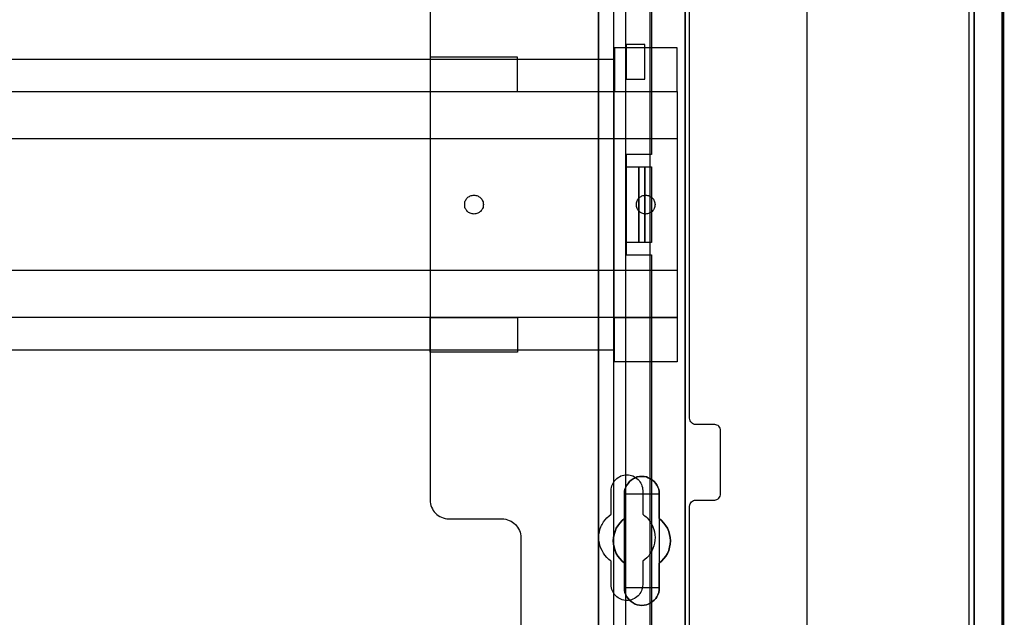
# Model space of a CAD drawing. Extents: x -631805 to -376315, y -40155 to 84873.
# Tile 23 of 256: x -617188 to -615622, y -35541 to -34590. Entities that reach past the tile are written whole.
import ezdxf

# ---------------------------------------------------------------- set-up
doc = ezdxf.new("R2010")
doc.units = 0
doc.header["$MEASUREMENT"] = 0
doc.layers.get('0').update_dxf_attribs({"color": 252})
for name, color, linetype in [('30', 7, 'Continuous'), ('5', 7, 'Continuous'), ('50', 7, 'Continuous')]:
    doc.layers.add(name, color=color, linetype=linetype)

# ---------------------------------------------------------------- blocks, each defined once
blk = doc.blocks.new('*U1009')
at = {"layer": '5', "color": 7}
for points in [[(448.001326, -801.193125), (448.001326, -20.806875)], [(443.311642, -20.805704), (443.311642, -801.191648)], [(443.311642, -801.191648), (443.311642, -20.805704)], [(397.375511, -435.658701), (397.375511, -498.747264), (397.375511, -523.253164), (397.375511, -648.762415)], [(383.558033, -743.189759), (383.558033, -435.658701)], [(397.377131, -648.762422), (397.377131, -523.253181), (397.377131, -498.747284), (397.377131, -435.658725), (397.377131, -434.528474), (397.222431, -433.552348), (397.119298, -433.192723), (397.016164, -432.935848), (396.913031, -432.730348), (396.809898, -432.627598), (395.314466, -432.422097), (385.671508, -432.422097), (384.12451, -432.627598), (384.021376, -432.730348), (383.918243, -432.935848), (383.81511, -433.192723), (383.711977, -433.552348), (383.608844, -434.528474), (383.557277, -435.658725), (383.557277, -743.18976)]]:
    blk.add_lwpolyline(points, dxfattribs=at)
at = {"layer": '5', "color": 59}
for points in [[(443.308991, -20.806406), (443.308991, -801.190946), (443.308991, -20.806406)], [(447.998674, -20.806406), (447.998674, -780.795001), (447.998674, -20.806406)]]:
    blk.add_lwpolyline(points, close=True, dxfattribs=at)
at = {"layer": '5', "color": 7}
for points in [[(383.557277, -743.18882), (383.557277, -435.65812), (383.557277, -743.18882)], [(397.37448, -435.65812), (397.37448, -498.747316), (397.37448, -435.65812)], [(397.37448, -498.747316), (397.37448, -523.253168), (397.37448, -498.747316)], [(397.37448, -523.253168), (397.37448, -648.764229), (397.37448, -523.253168)], [(391.859314, -573.858446), (391.498397, -574.063978), (391.189039, -574.166744), (390.828121, -574.218128), (390.467204, -574.269511), (390.106286, -574.218128), (389.745369, -574.166744), (389.436011, -574.063978), (389.075093, -573.858446), (388.765735, -573.652913), (388.507937, -573.447381), (388.301699, -573.190465), (388.09546, -572.882166), (387.940781, -572.573867), (387.786102, -572.214185), (387.734542, -571.854503), (387.734542, -571.494821), (387.734542, -567.53832), (387.322065, -567.230021), (386.961148, -566.818956), (386.65179, -566.407891), (386.393991, -565.996826), (386.239313, -565.534378), (386.084634, -565.020547), (385.981514, -564.506715), (385.929955, -563.992884), (385.981514, -563.479053), (386.084634, -562.965221), (386.239313, -562.502773), (386.393991, -561.988942), (386.65179, -561.577877), (386.961148, -561.166812), (387.322065, -560.755747), (387.734542, -560.447448), (387.734542, -556.490947), (387.734542, -556.131265), (387.786102, -555.771583), (387.940781, -555.463284), (388.09546, -555.103602), (388.301699, -554.846686), (388.507937, -554.538388), (388.765735, -554.332855), (389.075093, -554.127322), (389.436011, -553.973173), (389.745369, -553.819024), (390.106286, -553.767641), (390.467204, -553.767641), (390.828121, -553.767641), (391.189039, -553.819024), (391.498397, -553.973173), (391.859314, -554.127322), (392.168672, -554.332855), (392.42647, -554.538388), (392.684269, -554.846686), (392.838948, -555.103602), (392.993627, -555.463284), (393.148306, -555.771583), (393.199865, -556.131265), (393.251425, -556.490947), (393.251425, -560.447448), (393.612342, -560.755747), (393.97326, -561.166812), (394.282618, -561.577877), (394.540416, -561.988942), (394.746655, -562.502773), (394.849774, -562.965221), (394.952893, -563.479053), (395.004453, -563.992884), (394.952893, -564.506715), (394.849774, -565.020547), (394.746655, -565.534378), (394.540416, -565.996826), (394.282618, -566.407891), (393.97326, -566.818956), (393.612342, -567.230021), (393.251425, -567.53832), (393.251425, -571.494821), (393.199865, -571.854503), (393.148306, -572.214185), (392.993627, -572.573867), (392.838948, -572.882166), (392.684269, -573.190465), (392.42647, -573.447381), (392.168672, -573.652913), (391.859314, -573.858446)], [(389.075093, -573.858446), (389.436011, -574.063978), (389.745369, -574.166744), (390.106286, -574.218128), (390.467204, -574.269511), (390.828121, -574.218128), (391.189039, -574.166744), (391.498397, -574.063978), (391.859314, -573.858446), (392.168672, -573.652913), (392.42647, -573.447381), (392.684269, -573.190465), (392.838948, -572.882166), (392.993627, -572.573867), (393.148306, -572.214185), (393.199865, -571.854503), (393.251425, -571.494821), (393.251425, -567.53832), (393.612342, -567.230021), (393.97326, -566.818956), (394.282618, -566.407891), (394.540416, -565.996826), (394.746655, -565.534378), (394.849774, -565.020547), (394.952893, -564.506715), (395.004453, -563.992884), (394.952893, -563.479053), (394.849774, -562.965221), (394.746655, -562.502773), (394.540416, -561.988942), (394.282618, -561.577877), (393.97326, -561.166812), (393.612342, -560.755747), (393.251425, -560.447448), (393.251425, -556.490947), (393.199865, -556.131265), (393.148306, -555.771583), (392.993627, -555.463284), (392.838948, -555.103602), (392.684269, -554.846686), (392.42647, -554.538388), (392.168672, -554.332855), (391.859314, -554.127322), (391.498397, -553.973173), (391.189039, -553.819024), (390.828121, -553.767641), (390.467204, -553.767641), (390.106286, -553.767641), (389.745369, -553.819024), (389.436011, -553.973173), (389.075093, -554.127322), (388.765735, -554.332855), (388.507937, -554.538388), (388.301699, -554.846686), (388.09546, -555.103602), (387.940781, -555.463284), (387.786102, -555.771583), (387.734542, -556.131265), (387.734542, -556.490947), (387.734542, -560.447448), (387.322065, -560.755747), (386.961148, -561.166812), (386.65179, -561.577877), (386.393991, -561.988942), (386.239313, -562.502773), (386.084634, -562.965221), (385.981514, -563.479053), (385.929955, -563.992884), (385.981514, -564.506715), (386.084634, -565.020547), (386.239313, -565.534378), (386.393991, -565.996826), (386.65179, -566.407891), (386.961148, -566.818956), (387.322065, -567.230021), (387.734542, -567.53832), (387.734542, -571.494821), (387.734542, -571.854503), (387.786102, -572.214185), (387.940781, -572.573867), (388.09546, -572.882166), (388.301699, -573.190465), (388.507937, -573.447381), (388.765735, -573.652913), (389.075093, -573.858446)], [(389.075093, -573.858446), (389.436011, -574.063978), (389.745369, -574.166744), (390.106286, -574.218128), (390.467204, -574.269511), (390.828121, -574.218128), (391.189039, -574.166744), (391.498397, -574.063978), (391.859314, -573.858446), (392.168672, -573.652913), (392.42647, -573.447381), (392.684269, -573.190465), (392.838948, -572.882166), (392.993627, -572.573867), (393.148306, -572.214185), (393.199865, -571.854503), (393.251425, -571.494821), (393.251425, -567.53832), (393.612342, -567.230021), (393.97326, -566.818956), (394.282618, -566.407891), (394.540416, -565.996826), (394.746655, -565.534378), (394.849774, -565.020547), (394.952893, -564.506715), (395.004453, -563.992884), (394.952893, -563.479053), (394.849774, -562.965221), (394.746655, -562.502773), (394.540416, -561.988942), (394.282618, -561.577877), (393.97326, -561.166812), (393.612342, -560.755747), (393.251425, -560.447448), (393.251425, -556.490947), (393.199865, -556.131265), (393.148306, -555.771583), (392.993627, -555.463284), (392.838948, -555.103602), (392.684269, -554.846686), (392.42647, -554.538388), (392.168672, -554.332855), (391.859314, -554.127322), (391.498397, -553.973173), (391.189039, -553.819024), (390.828121, -553.767641), (390.467204, -553.767641), (390.106286, -553.767641), (389.745369, -553.819024), (389.436011, -553.973173), (389.075093, -554.127322), (388.765735, -554.332855), (388.507937, -554.538388), (388.301699, -554.846686), (388.09546, -555.103602), (387.940781, -555.463284), (387.786102, -555.771583), (387.734542, -556.131265), (387.734542, -556.490947), (387.734542, -560.447448), (387.322065, -560.755747), (386.961148, -561.166812), (386.65179, -561.577877), (386.393991, -561.988942), (386.239313, -562.502773), (386.084634, -562.965221), (385.981514, -563.479053), (385.929955, -563.992884), (385.981514, -564.506715), (386.084634, -565.020547), (386.239313, -565.534378), (386.393991, -565.996826), (386.65179, -566.407891), (386.961148, -566.818956), (387.322065, -567.230021), (387.734542, -567.53832), (387.734542, -571.494821), (387.734542, -571.854503), (387.786102, -572.214185), (387.940781, -572.573867), (388.09546, -572.882166), (388.301699, -573.190465), (388.507937, -573.447381), (388.765735, -573.652913), (389.075093, -573.858446)], [(393.252118, -556.492573), (393.200534, -556.132676), (393.14895, -555.772779), (392.994199, -555.464296), (392.839448, -555.1044), (392.684697, -554.847331), (392.426778, -554.538848), (392.16886, -554.333192), (391.859357, -554.127537), (391.498271, -553.973296), (391.188769, -553.819054), (390.827683, -553.767641), (390.466597, -553.767641), (390.105511, -553.767641), (389.744425, -553.819054), (389.434922, -553.973296), (389.073836, -554.127537), (388.764334, -554.333192), (388.506415, -554.538848), (388.30008, -554.847331), (388.093746, -555.1044), (387.938994, -555.464296), (387.784243, -555.772779), (387.73266, -556.132676), (387.73266, -556.492573), (393.252118, -556.492573)], [(387.73266, -560.448888), (387.73266, -556.492573), (387.73266, -560.448888)], [(393.249467, -556.492573), (393.249467, -560.448888), (393.249467, -556.492573)], [(387.735311, -560.44624), (387.322658, -560.75469), (386.961587, -561.165957), (386.652097, -561.577224), (386.394189, -561.988491), (386.239444, -562.502575), (386.084699, -562.965251), (385.981536, -563.479334), (385.929955, -563.993418), (385.981536, -564.507502), (386.084699, -565.021586), (386.239444, -565.53567), (386.394189, -565.998345), (386.652097, -566.409612), (386.961587, -566.820879), (387.322658, -567.232146), (387.735311, -567.540597), (387.735311, -560.44624)], [(393.249467, -567.540597), (393.610787, -567.232146), (393.972108, -566.820879), (394.281812, -566.409612), (394.539898, -565.998345), (394.746367, -565.53567), (394.849601, -565.021586), (394.952836, -564.507502), (395.004453, -563.993418), (394.952836, -563.479334), (394.849601, -562.965251), (394.746367, -562.502575), (394.539898, -561.988491), (394.281812, -561.577224), (393.972108, -561.165957), (393.610787, -560.75469), (393.249467, -560.44624), (393.249467, -567.540597)], [(387.73266, -571.494264), (387.73266, -567.537949), (387.73266, -571.494264)], [(393.249467, -567.537949), (393.249467, -571.494264), (393.249467, -567.537949)], [(387.73266, -571.491616), (387.73266, -571.851713), (387.784243, -572.211811), (387.938994, -572.571908), (388.093746, -572.880563), (388.30008, -573.189218), (388.506415, -573.446431), (388.764334, -573.652201), (389.073836, -573.857971), (389.434922, -574.063741), (389.744425, -574.166626), (390.105511, -574.218068), (390.466597, -574.269511), (390.827683, -574.218068), (391.188769, -574.166626), (391.498271, -574.063741), (391.859357, -573.857971), (392.16886, -573.652201), (392.426778, -573.446431), (392.684697, -573.189218), (392.839448, -572.880563), (392.994199, -572.571908), (393.14895, -572.211811), (393.200534, -571.851713), (393.252118, -571.491616), (387.73266, -571.491616)]]:
    blk.add_lwpolyline(points, close=True, dxfattribs=at)
at = {"layer": '50', "color": 7}
for points in [[(447.768034, -801.133213), (447.768034, -20.558787)], [(442.54019, -801.136518), (442.54019, -20.552831)], [(416.766812, -737.446126), (416.766812, -423.785117)], [(55.98194, -85.921426), (391.762235, -85.921426), (391.762235, -735.000783), (55.98194, -735.000783), (55.98194, -85.921426)], [(59.825943, -728.385739), (387.918232, -728.385739), (387.918232, -441.457538), (59.825943, -441.457538), (59.825943, -728.385739)]]:
    blk.add_lwpolyline(points, dxfattribs=at)
blk = doc.blocks.new('*U1026')
at = {"layer": '50', "color": 7}
for points in [[(392.000828, -443.506853), (392.000828, -502.523649), (387.968824, -502.523649), (387.968824, -518.475839), (392.000828, -518.475839), (392.000828, -577.492635)], [(386.017439, -577.995737), (386.017439, -443.001103)], [(390.972226, -484.992896), (387.968602, -484.992896), (387.968602, -490.482483), (390.972226, -490.482483), (390.972226, -484.992896)], [(61.983887, -487.347089), (386.017439, -487.347089), (386.017439, -533.64975), (61.983887, -533.64975), (61.983887, -487.347089)], [(387.968602, -504.475234), (389.986041, -504.475234), (389.986041, -516.521606), (387.968602, -516.521606), (387.968602, -504.475234)], [(389.98339, -504.475234), (390.972226, -504.475234), (390.972226, -516.521606), (389.98339, -516.521606), (389.98339, -504.475234)], [(390.969575, -504.475234), (392.000828, -504.475234), (392.000828, -516.521606), (390.969575, -516.521606), (390.969575, -504.475234)]]:
    blk.add_lwpolyline(points, dxfattribs=at)
blk = doc.blocks.new('*U1027')
at = {"layer": '30', "color": 7}
for points in [[(356.795062, -463.504826), (356.795062, -557.494662), (356.817439, -557.787325), (356.862192, -558.079988), (356.929322, -558.372651), (357.018828, -558.642801), (357.153087, -558.912952), (357.287346, -559.16059), (357.466359, -559.385715), (357.667748, -559.61084), (357.869137, -559.790941), (358.092902, -559.971041), (358.339044, -560.128629), (358.607563, -560.241191), (358.876081, -560.353754), (359.166976, -560.421291), (359.480248, -560.466317), (359.771143, -560.488829), (368.251854, -560.488829), (368.542749, -560.511342), (368.856021, -560.556367), (369.124539, -560.623904), (369.393058, -560.736467), (369.661577, -560.84903), (369.907719, -561.006617), (370.131484, -561.186718), (370.355249, -561.366818), (370.534262, -561.591943), (370.713274, -561.817069), (370.86991, -562.064707), (371.004169, -562.334857), (371.093675, -562.605007), (371.160805, -562.89767), (371.205558, -563.190333), (371.227935, -563.482996), (371.227935, -585.500256)], [(398.057414, -585.500256), (398.057414, -558.507726), (398.07979, -558.282601), (398.14692, -558.1025), (398.236426, -557.9224), (398.370685, -557.764812), (398.504945, -557.65225), (398.683957, -557.562199), (398.862969, -557.517174), (399.064358, -557.494662), (402.062815, -557.494662), (402.241828, -557.472149), (402.42084, -557.404612), (402.599852, -557.314562), (402.734112, -557.179486), (402.845995, -557.021899), (402.935501, -556.864311), (402.980254, -556.661698), (403.00263, -556.459085), (403.00263, -546.441007), (402.980254, -546.260907), (402.935501, -546.080806), (402.845995, -545.900706), (402.734112, -545.765631), (402.599852, -545.653068), (402.42084, -545.563018), (402.241828, -545.517993), (402.062815, -545.49548), (399.064358, -545.49548), (398.862969, -545.472968), (398.683957, -545.40543), (398.504945, -545.31538), (398.370685, -545.180305), (398.236426, -545.04523), (398.14692, -544.865129), (398.07979, -544.685029), (398.057414, -544.482416), (398.057414, -476.517071)], [(356.795062, -463.504826), (356.795062, -557.494662), (356.817439, -557.787325), (356.862192, -558.079988), (356.929322, -558.372651), (357.018828, -558.642801), (357.153087, -558.912952), (357.287346, -559.16059), (357.466359, -559.385715), (357.667748, -559.61084), (357.869137, -559.790941), (358.092902, -559.971041), (358.339044, -560.128629), (358.607563, -560.241191), (358.876081, -560.353754), (359.166976, -560.421291), (359.480248, -560.466317), (359.771143, -560.488829), (368.251854, -560.488829), (368.542749, -560.511342), (368.856021, -560.556367), (369.124539, -560.623904), (369.393058, -560.736467), (369.661577, -560.84903), (369.907719, -561.006617), (370.131484, -561.186718), (370.355249, -561.366818), (370.534262, -561.591943), (370.713274, -561.817069), (370.86991, -562.064707), (371.004169, -562.334857), (371.093675, -562.605007), (371.160805, -562.89767), (371.205558, -563.190333), (371.227935, -563.482996), (371.227935, -585.500256)], [(398.057414, -585.500256), (398.057414, -558.507726), (398.07979, -558.282601), (398.14692, -558.1025), (398.236426, -557.9224), (398.370685, -557.764812), (398.504945, -557.65225), (398.683957, -557.562199), (398.862969, -557.517174), (399.064358, -557.494662), (402.062815, -557.494662), (402.241828, -557.472149), (402.42084, -557.404612), (402.599852, -557.314562), (402.734112, -557.179486), (402.845995, -557.021899), (402.935501, -556.864311), (402.980254, -556.661698), (403.00263, -556.459085), (403.00263, -546.441007), (402.980254, -546.260907), (402.935501, -546.080806), (402.845995, -545.900706), (402.734112, -545.765631), (402.599852, -545.653068), (402.42084, -545.563018), (402.241828, -545.517993), (402.062815, -545.49548), (399.064358, -545.49548), (398.862969, -545.472968), (398.683957, -545.40543), (398.504945, -545.31538), (398.370685, -545.180305), (398.236426, -545.04523), (398.14692, -544.865129), (398.07979, -544.685029), (398.057414, -544.482416), (398.057414, -476.517071)], [(396.088727, -485.519876), (386.128782, -485.519876), (386.128782, -492.479177), (396.088727, -492.479177), (396.088727, -485.519876)], [(370.691796, -487.029313), (356.795062, -487.029313), (356.795062, -492.479177), (370.691796, -492.479177), (370.691796, -487.029313)], [(51.981526, -492.476529), (396.088727, -492.476529), (396.088727, -528.454107), (51.981526, -528.454107), (51.981526, -492.476529)], [(51.981526, -499.973403), (396.088727, -499.973403), (396.088727, -520.957234), (51.981526, -520.957234), (51.981526, -499.973403)], [(363.777295, -511.974756), (363.620465, -511.952227), (363.463635, -511.929698), (363.306806, -511.907169), (363.17238, -511.862111), (363.037955, -511.794524), (362.925933, -511.726938), (362.813912, -511.636822), (362.701891, -511.546706), (362.612274, -511.434062), (362.522657, -511.321417), (362.455444, -511.208772), (362.388231, -511.073599), (362.343423, -510.938425), (362.321019, -510.780723), (362.298614, -510.623021), (362.298614, -510.465318), (362.298614, -510.307616), (362.321019, -510.172442), (362.343423, -510.01474), (362.388231, -509.879566), (362.455444, -509.744393), (362.522657, -509.631748), (362.612274, -509.519103), (362.701891, -509.406459), (362.813912, -509.316343), (362.925933, -509.226228), (363.037955, -509.158641), (363.17238, -509.091054), (363.306806, -509.023467), (363.463635, -509.000938), (363.620465, -508.978409), (363.777295, -508.955881), (363.934125, -508.978409), (364.06855, -509.000938), (364.22538, -509.023467), (364.359805, -509.091054), (364.494231, -509.158641), (364.606252, -509.226228), (364.718273, -509.316343), (364.830295, -509.406459), (364.919912, -509.519103), (365.009529, -509.631748), (365.099146, -509.744393), (365.143954, -509.879566), (365.211167, -510.01474), (365.233571, -510.172442), (365.255975, -510.307616), (365.27838, -510.465318), (365.255975, -510.623021), (365.233571, -510.780723), (365.211167, -510.938425), (365.143954, -511.073599), (365.099146, -511.208772), (365.009529, -511.321417), (364.919912, -511.434062), (364.830295, -511.546706), (364.718273, -511.636822), (364.606252, -511.726938), (364.494231, -511.794524), (364.359805, -511.862111), (364.22538, -511.907169), (364.06855, -511.929698), (363.934125, -511.952227), (363.777295, -511.974756)], [(391.075019, -511.974756), (390.918189, -511.952227), (390.783763, -511.929698), (390.649338, -511.907169), (390.492508, -511.862111), (390.380487, -511.794524), (390.246061, -511.726938), (390.13404, -511.636822), (390.022019, -511.546706), (389.932402, -511.434062), (389.842785, -511.321417), (389.775572, -511.208772), (389.70836, -511.073599), (389.663551, -510.938425), (389.618743, -510.780723), (389.596338, -510.623021), (389.596338, -510.465318), (389.596338, -510.307616), (389.618743, -510.172442), (389.663551, -510.01474), (389.70836, -509.879566), (389.775572, -509.744393), (389.842785, -509.631748), (389.932402, -509.519103), (390.022019, -509.406459), (390.13404, -509.316343), (390.246061, -509.226228), (390.380487, -509.158641), (390.492508, -509.091054), (390.649338, -509.023467), (390.783763, -509.000938), (390.918189, -508.978409), (391.075019, -508.955881), (391.231848, -508.978409), (391.366274, -509.000938), (391.523104, -509.023467), (391.657529, -509.091054), (391.791955, -509.158641), (391.903976, -509.226228), (392.015997, -509.316343), (392.128018, -509.406459), (392.217635, -509.519103), (392.307252, -509.631748), (392.396869, -509.744393), (392.441678, -509.879566), (392.508891, -510.01474), (392.531295, -510.172442), (392.553699, -510.307616), (392.576103, -510.465318), (392.553699, -510.623021), (392.531295, -510.780723), (392.508891, -510.938425), (392.441678, -511.073599), (392.396869, -511.208772), (392.307252, -511.321417), (392.217635, -511.434062), (392.128018, -511.546706), (392.015997, -511.636822), (391.903976, -511.726938), (391.791955, -511.794524), (391.657529, -511.862111), (391.523104, -511.907169), (391.366274, -511.929698), (391.231848, -511.952227), (391.075019, -511.974756)], [(370.691796, -533.970175), (356.795062, -533.970175), (356.795062, -528.451459), (370.691796, -528.451459), (370.691796, -533.970175)], [(396.088727, -535.476964), (386.128782, -535.476964), (386.128782, -528.451459), (396.088727, -528.451459), (396.088727, -535.476964)], [(385.593114, -570.979859), (385.593114, -567.242351), (385.414063, -567.10726), (385.235012, -566.949655), (385.055961, -566.792049), (384.899291, -566.634443), (384.608333, -566.296717), (384.362138, -565.936475), (384.138324, -565.553718), (383.959273, -565.170961), (383.802604, -564.743174), (383.713078, -564.337902), (383.645934, -563.910115), (383.623553, -563.459813), (383.645934, -563.032026), (383.713078, -562.604239), (383.802604, -562.176452), (383.959273, -561.77118), (384.048799, -561.568544), (384.138324, -561.365908), (384.250231, -561.163272), (384.362138, -560.960636), (384.630715, -560.622909), (384.921673, -560.307698), (385.257393, -560.015001), (385.593114, -559.74482), (385.593114, -555.984797), (385.615495, -555.737131), (385.637877, -555.489465), (385.705021, -555.241798), (385.794546, -555.016647), (385.906453, -554.791496), (386.01836, -554.58886), (386.17503, -554.408739), (386.331699, -554.206103), (386.51075, -554.048498), (386.712183, -553.913407), (386.913615, -553.778316), (387.137429, -553.665741), (387.361243, -553.57568), (387.607438, -553.53065), (387.853633, -553.48562), (388.099828, -553.463105), (388.346023, -553.48562), (388.592218, -553.53065), (388.838414, -553.57568), (389.062227, -553.665741), (389.286041, -553.778316), (389.487473, -553.913407), (389.688906, -554.048498), (389.867957, -554.206103), (390.024626, -554.408739), (390.158915, -554.58886), (390.293203, -554.791496), (390.40511, -555.016647), (390.494635, -555.241798), (390.56178, -555.489465), (390.584161, -555.737131), (390.606542, -555.984797), (390.606542, -559.74482), (390.785593, -559.879911), (390.964644, -560.015001), (391.143695, -560.150092), (391.300365, -560.307698), (391.591323, -560.645424), (391.837518, -561.005666), (392.061332, -561.365908), (392.240383, -561.77118), (392.374671, -562.176452), (392.486578, -562.581724), (392.553722, -563.032026), (392.576103, -563.459813), (392.553722, -563.8876), (392.486578, -564.337902), (392.397052, -564.765689), (392.240383, -565.193476), (392.061332, -565.598748), (391.815137, -566.00402), (391.568941, -566.364262), (391.255602, -566.679473), (390.942263, -566.97217), (390.606542, -567.242351), (390.606542, -570.979859), (390.584161, -571.227525), (390.56178, -571.475191), (390.494635, -571.722858), (390.40511, -571.948009), (390.293203, -572.17316), (390.158915, -572.375796), (390.024626, -572.578432), (389.867957, -572.758553), (389.688906, -572.916158), (389.487473, -573.073764), (389.286041, -573.18634), (389.062227, -573.298915), (388.838414, -573.388976), (388.592218, -573.456521), (388.346023, -573.501551), (388.099828, -573.501551), (387.853633, -573.501551), (387.607438, -573.456521), (387.361243, -573.388976), (387.137429, -573.298915), (386.913615, -573.18634), (386.712183, -573.073764), (386.51075, -572.916158), (386.331699, -572.758553), (386.17503, -572.578432), (386.01836, -572.375796), (385.906453, -572.17316), (385.794546, -571.948009), (385.705021, -571.722858), (385.637877, -571.475191), (385.615495, -571.227525), (385.593114, -570.979859)]]:
    blk.add_lwpolyline(points, dxfattribs=at)
blk.add_lwpolyline([(51.981526, -492.476529), (396.088727, -492.476529), (396.088727, -528.454107), (51.981526, -528.454107), (51.981526, -492.476529)], close=True, dxfattribs=at)
blk = doc.blocks.new('*U1036')
at = {"layer": '5', "color": 7}
blk.add_lwpolyline([(447.998674, -20.806875), (447.998674, -801.193125), (448.050228, -802.220625), (448.101782, -803.248125), (448.204889, -804.275625)], dxfattribs=at)

msp = doc.modelspace()

# ---------------------------------------------------------------- block references
at = {"xscale": 10, "yscale": 10, "zscale": 10}
for name in ['*U1009', '*U1036', '*U1027', '*U1026']:
    msp.add_blockref(name, (-620103.1, -29779.7), dxfattribs=at)

doc.saveas('drawing.dxf')
